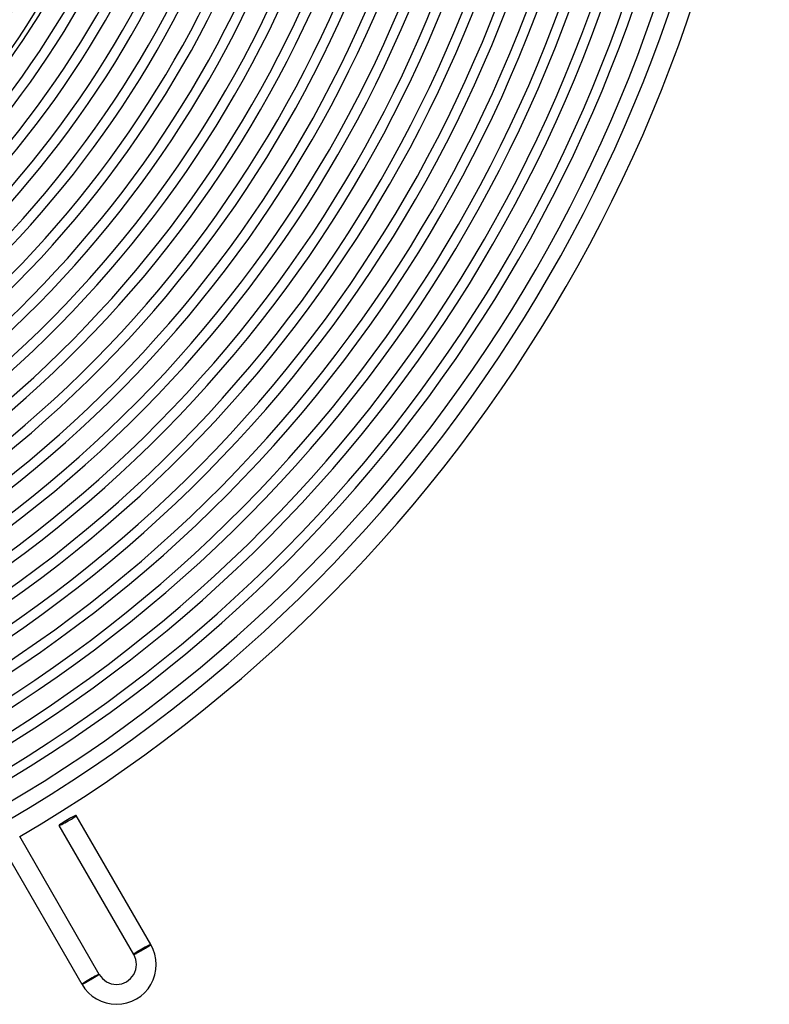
# Model space of a CAD drawing. Header units: millimetres. Extents: x -345 to 345, y -305 to 305.
# Tile 45 of 79: x 154 to 305, y -297 to -99. Entities that reach past the tile are written whole.
import ezdxf

# ---------------------------------------------------------------- set-up
doc = ezdxf.new("R2010")
doc.units = ezdxf.units.MM
doc.layers.add('HIDDEN', color=7, linetype='Continuous')
doc.layers.add('THICK', color=7, linetype='Continuous')

msp = doc.modelspace()

# ---------------------------------------------------------------- linework, layer by layer
at = {"layer": 'HIDDEN'}
for p, q in [((180.22, -285.13), (180.28, -285.1)), ((180.28, -285.1), (180.32, -285.07)), ((180.32, -285.07), (180.37, -285.04)), ((180.37, -285.04), (180.41, -285.02)), ((180.41, -285.02), (180.45, -284.99)), ((180.45, -284.99), (180.48, -284.97)), ((180.48, -284.97), (180.51, -284.95)), ((180.51, -284.95), (180.54, -284.93)), ((180.54, -284.93), (180.56, -284.91)), ((180.56, -284.91), (180.58, -284.89)), ((180.58, -284.89), (180.6, -284.88)), ((180.6, -284.88), (180.61, -284.87)), ((180.61, -284.87), (180.62, -284.86)), ((180.62, -284.86), (180.62, -284.85)), ((180.62, -284.85), (180.62, -284.85)), ((177.16, -286.85), (177.16, -286.85)), ((177.16, -286.85), (177.17, -286.85)), ((177.17, -286.85), (177.18, -286.85)), ((177.18, -286.85), (177.2, -286.84)), ((177.2, -286.84), (177.21, -286.84)), ((177.21, -286.84), (177.23, -286.83)), ((177.23, -286.83), (177.26, -286.82)), ((177.26, -286.82), (177.29, -286.8)), ((177.29, -286.8), (177.32, -286.79)), ((177.32, -286.79), (177.36, -286.77)), ((177.36, -286.77), (177.39, -286.75)), ((177.39, -286.75), (177.44, -286.73)), ((177.44, -286.73), (177.48, -286.71)), ((177.48, -286.71), (177.53, -286.68)), ((177.53, -286.68), (177.58, -286.65)), ((177.58, -286.65), (177.63, -286.63)), ((177.63, -286.63), (177.69, -286.6)), ((177.69, -286.6), (177.75, -286.56)), ((177.75, -286.56), (177.81, -286.53)), ((177.81, -286.53), (177.87, -286.5)), ((177.87, -286.5), (177.94, -286.46)), ((177.94, -286.46), (178.01, -286.42)), ((178.01, -286.42), (178.08, -286.39)), ((178.08, -286.39), (178.15, -286.35)), ((178.15, -286.35), (178.22, -286.31)), ((178.22, -286.31), (178.3, -286.26)), ((178.3, -286.26), (178.37, -286.22)), ((178.37, -286.22), (178.45, -286.18)), ((178.45, -286.18), (178.53, -286.13)), ((178.53, -286.13), (178.61, -286.09)), ((178.61, -286.09), (178.69, -286.05)), ((178.69, -286.05), (178.77, -286)), ((178.77, -286), (178.85, -285.95)), ((178.85, -285.95), (178.93, -285.91)), ((178.93, -285.91), (179.01, -285.86)), ((179.01, -285.86), (179.09, -285.81)), ((179.09, -285.81), (179.17, -285.77)), ((179.17, -285.77), (179.25, -285.72)), ((179.25, -285.72), (179.33, -285.67)), ((179.33, -285.67), (179.41, -285.63)), ((179.41, -285.63), (179.49, -285.58)), ((179.49, -285.58), (179.57, -285.53)), ((179.57, -285.53), (179.64, -285.49)), ((179.64, -285.49), (179.72, -285.45)), ((179.72, -285.45), (179.79, -285.4)), ((179.79, -285.4), (179.86, -285.36)), ((179.86, -285.36), (179.93, -285.32)), ((179.93, -285.32), (179.99, -285.28)), ((179.99, -285.28), (180.05, -285.24)), ((180.05, -285.24), (180.11, -285.2)), ((180.11, -285.2), (180.17, -285.17)), ((180.17, -285.17), (180.22, -285.13)), ((169.94, -291.05), (169.9, -291.08)), ((169.99, -291.02), (169.94, -291.05)), ((170.03, -291), (169.99, -291.02)), ((170.06, -290.98), (170.03, -291)), ((170.1, -290.95), (170.06, -290.98)), ((170.12, -290.93), (170.1, -290.95)), ((170.15, -290.92), (170.12, -290.93)), ((170.17, -290.9), (170.15, -290.92)), ((170.19, -290.89), (170.17, -290.9)), ((170.21, -290.88), (170.19, -290.89)), ((170.22, -290.87), (170.21, -290.88)), ((170.23, -290.86), (170.22, -290.87)), ((170.23, -290.85), (170.23, -290.85)), ((170.23, -290.85), (170.23, -290.86)), ((166.78, -292.85), (166.77, -292.85)), ((166.77, -292.85), (166.77, -292.85)), ((166.79, -292.85), (166.78, -292.85)), ((166.81, -292.84), (166.79, -292.85)), ((166.82, -292.84), (166.81, -292.84)), ((166.85, -292.83), (166.82, -292.84)), ((166.87, -292.81), (166.85, -292.83)), ((166.9, -292.8), (166.87, -292.81)), ((166.94, -292.78), (166.9, -292.8)), ((166.97, -292.76), (166.94, -292.78)), ((167.02, -292.74), (166.97, -292.76)), ((167.06, -292.72), (167.02, -292.74)), ((167.11, -292.7), (167.06, -292.72)), ((167.16, -292.67), (167.11, -292.7)), ((167.21, -292.64), (167.16, -292.67)), ((167.27, -292.61), (167.21, -292.64)), ((167.33, -292.58), (167.27, -292.61)), ((167.39, -292.55), (167.33, -292.58)), ((167.45, -292.51), (167.39, -292.55)), ((167.52, -292.47), (167.45, -292.51)), ((167.59, -292.44), (167.52, -292.47)), ((167.66, -292.4), (167.59, -292.44)), ((167.73, -292.36), (167.66, -292.4)), ((167.81, -292.31), (167.73, -292.36)), ((167.88, -292.27), (167.81, -292.31)), ((167.96, -292.23), (167.88, -292.27)), ((168.04, -292.18), (167.96, -292.23)), ((168.12, -292.14), (168.04, -292.18)), ((168.2, -292.09), (168.12, -292.14)), ((168.28, -292.04), (168.2, -292.09)), ((168.36, -292), (168.28, -292.04)), ((168.45, -291.95), (168.36, -292)), ((168.53, -291.9), (168.45, -291.95)), ((168.61, -291.85), (168.53, -291.9)), ((168.69, -291.81), (168.61, -291.85)), ((168.77, -291.76), (168.69, -291.81)), ((168.85, -291.72), (168.77, -291.76)), ((168.92, -291.67), (168.85, -291.72)), ((169, -291.62), (168.92, -291.67)), ((169.08, -291.58), (169, -291.62)), ((169.15, -291.54), (169.08, -291.58)), ((169.23, -291.49), (169.15, -291.54)), ((169.3, -291.45), (169.23, -291.49)), ((169.37, -291.41), (169.3, -291.45)), ((169.44, -291.37), (169.37, -291.41)), ((169.5, -291.33), (169.44, -291.37)), ((169.57, -291.29), (169.5, -291.33)), ((169.63, -291.25), (169.57, -291.29)), ((169.69, -291.21), (169.63, -291.25)), ((169.74, -291.18), (169.69, -291.21)), ((169.8, -291.14), (169.74, -291.18)), ((169.85, -291.11), (169.8, -291.14)), ((169.9, -291.08), (169.85, -291.11))]:
    msp.add_line(p, q, dxfattribs=at)
for start_param, end_param in [(-1.570796, 0), (-3.141593, -1.570796)]:
    msp.add_ellipse((163.89, -259.87), major_axis=(1.73, 1), ratio=0.066519, start_param=start_param, end_param=end_param, dxfattribs=at)
at = {"layer": 'THICK'}
for p, q in [((180.62, -284.85), (165.62, -258.87)), ((177.16, -286.85), (162.16, -260.87)), ((170.23, -290.85), (154.23, -263.13)), ((166.77, -292.85), (150.76, -265.13)), ((180.62, -284.85), (177.16, -286.85)), ((170.23, -290.85), (166.77, -292.85))]:
    msp.add_line(p, q, dxfattribs=at)
for centre, radius, start, end in [((0, 0), 210, 300.539, 359.461), ((0, 0), 216, 300.5195, 359.4806), ((0, 0), 222, 300.4998, 359.5002), ((0, 0), 228, 300.48, 359.52), ((0, 0), 234, 300.4599, 359.54), ((0, 0), 240, 300.4397, 359.5604), ((0, 0), 246, 300.419, 359.5809), ((0, 0), 252, 300.3981, 359.6019), ((0, 0), 258, 300.3766, 359.6234), ((0, 0), 264, 300.3546, 359.6454), ((0, 0), 270, 300.3319, 359.6681), ((0, 0), 276, 300.3082, 359.6918), ((0, 0), 282, 300.2834, 359.7166), ((0, 0), 288, 300.257, 359.743), ((0, 0), 294, 300.2286, 359.7714), ((0, 0), 301, 300.3461, 359.6539), ((0, 0), 164.5, 300.6966, 359.3034), ((0, 0), 168.5, 300.6801, 359.3199), ((0, 0), 181, 300.6331, 359.3669), ((0, 0), 185, 300.6194, 359.3806), ((0, 0), 186, 300.6158, 359.3842), ((0, 0), 190, 300.6031, 359.3968), ((0, 0), 192, 300.5968, 359.4033), ((0, 0), 196, 300.5847, 359.4154), ((0, 0), 198, 300.5776, 359.4224), ((0, 0), 202, 300.5673, 359.4327), ((0, 0), 204, 300.5583, 359.4417), ((0, 0), 208, 300.5509, 359.449), ((0, 0), 214, 300.5355, 359.4645), ((0, 0), 220, 300.5209, 359.4791), ((0, 0), 226, 300.507, 359.4929), ((0, 0), 232, 300.4939, 359.5061), ((0, 0), 238, 300.4815, 359.5185), ((0, 0), 244, 300.4696, 359.5303), ((0, 0), 250, 300.4584, 359.5416), ((0, 0), 256, 300.4476, 359.5523), ((0, 0), 262, 300.4374, 359.5626), ((0, 0), 268, 300.4276, 359.5724), ((0, 0), 274, 300.4182, 359.5818), ((0, 0), 280, 300.4092, 359.5907), ((0, 0), 286, 300.4007, 359.5993), ((0, 0), 292, 300.3925, 359.6076), ((0, 0), 298, 300.3845, 359.6155), ((0, 0), 305, 300.3757, 359.6243), ((173.7, -288.85), 8, 209.9999, 30), ((173.7, -288.85), 4, 210, 30.0001)]:
    msp.add_arc(centre, radius, start, end, dxfattribs=at)
for centre, major_axis, ratio, start_param, end_param in [((163.89, -259.87), (1.73, 1), 0.066519, 0, 1.570796), ((163.89, -259.87), (1.73, 1), 0.066519, 1.570796, 3.141593), ((178.89, -285.85), (-1.65, -0.95), 0.066519, 3.141593, 6.283185), ((178.89, -285.85), (-1.73, -1), 0.066519, -3.141593, -1.570796), ((178.89, -285.85), (-1.73, -1), 0.066519, -1.570796, 0), ((168.5, -291.85), (1.65, 0.95), 0.058722, 0, 3.141593), ((168.5, -291.85), (-1.73, -1), 0.058722, -3.141593, -1.570796), ((168.5, -291.85), (-1.73, -1), 0.058722, -1.570796, 0)]:
    msp.add_ellipse(centre, major_axis=major_axis, ratio=ratio, start_param=start_param, end_param=end_param, dxfattribs=at)

doc.saveas('drawing.dxf')
